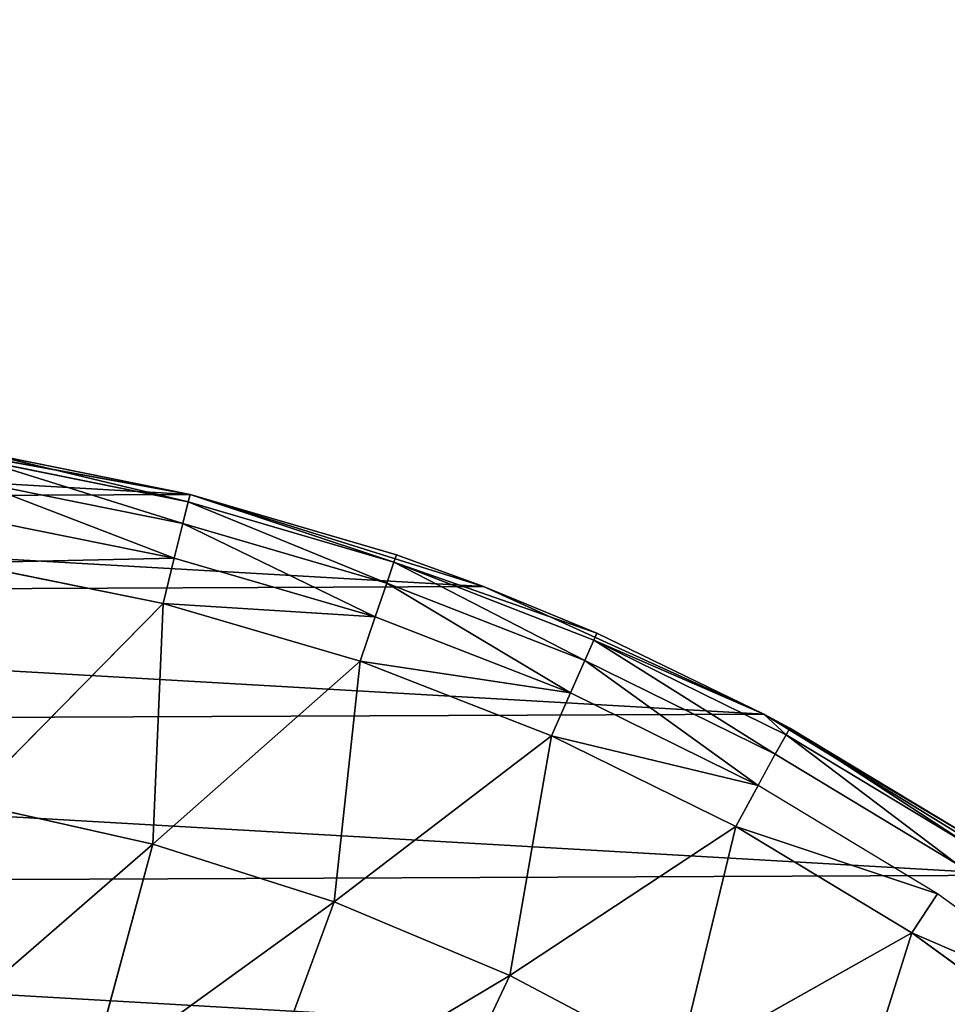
# Model space of a CAD drawing. Extents: x 0 to 602, y -131 to 3.
# Tile 80 of 167: x 261.52 to 262.56, y -4.9 to -3.8. Entities that reach past the tile are written whole.
import ezdxf

# ---------------------------------------------------------------- set-up
doc = ezdxf.new("R2010")
doc.units = 0
doc.header["$LTSCALE"] = 25.4
doc.layers.get('0').update_dxf_attribs({"color": 13, "linetype": 'CONTINUOUS'})

# ---------------------------------------------------------------- blocks, each defined once
blk = doc.blocks.new('PICASSO-LED-8131_STL')
at = {"color": 0}
for p, q in [((127.4477, 343.3388, 57.9121), (127.3858, 342.9997, 57.9121)), ((127.4477, 343.3388, 57.9121), (127.3858, 342.9997, 57.9121)), ((127.2639, 343.0298, 59.5367), (127.3094, 343.2554, 59.5367)), ((127.2639, 343.0298, 59.5367), (127.3094, 343.2554, 59.5367)), ((126.9945, 343.0414, 59.6926), (127.0411, 343.2495, 59.6926)), ((126.9945, 343.0414, 59.6926), (127.0411, 343.2495, 59.6926)), ((127.2639, 343.0298, 59.5367), (127.0411, 343.2495, 59.6926)), ((127.2639, 343.0298, 59.5367), (127.0411, 343.2495, 59.6926)), ((127.3147, 343.0173, 59.4936), (127.361, 343.2473, 59.4936)), ((127.3147, 343.0173, 59.4936), (127.361, 343.2473, 59.4936)), ((127.3534, 343.0077, 59.4388), (127.4004, 343.2411, 59.4388)), ((127.3534, 343.0077, 59.4388), (127.4004, 343.2411, 59.4388)), ((127.3776, 343.0017, 59.3758), (127.4251, 343.2372, 59.3758)), ((127.3776, 343.0017, 59.3758), (127.4251, 343.2372, 59.3758)), ((127.4335, 343.2359, 59.3086), (127.3858, 342.9997, 57.9121)), ((127.4335, 343.2359, 59.3086), (127.3858, 342.9997, 57.9121)), ((127.4335, 343.2359, 59.3086), (127.3858, 342.9997, 59.3086)), ((127.4335, 343.2359, 59.3086), (127.3858, 342.9997, 59.3086)), ((126.9945, 343.0414, 59.6926), (126.7312, 343.1126, 59.832)), ((126.9945, 343.0414, 59.6926), (126.7312, 343.1126, 59.832)), ((126.9298, 342.8382, 59.6926), (126.9945, 343.0414, 59.6926)), ((126.9298, 342.8382, 59.6926), (126.9945, 343.0414, 59.6926)), ((127.1992, 342.809, 59.5367), (126.9945, 343.0414, 59.6926)), ((127.1992, 342.809, 59.5367), (126.9945, 343.0414, 59.6926)), ((127.2639, 343.0298, 59.5367), (126.9945, 343.0414, 59.6926)), ((127.2639, 343.0298, 59.5367), (126.9945, 343.0414, 59.6926)), ((127.1992, 342.809, 59.5367), (127.2639, 343.0298, 59.5367)), ((127.1992, 342.809, 59.5367), (127.2639, 343.0298, 59.5367)), ((127.3147, 343.0173, 59.4936), (127.2639, 343.0298, 59.5367)), ((127.3147, 343.0173, 59.4936), (127.2639, 343.0298, 59.5367)), ((127.2487, 342.7921, 59.4936), (127.3147, 343.0173, 59.4936)), ((127.2487, 342.7921, 59.4936), (127.3147, 343.0173, 59.4936)), ((127.3147, 343.0173, 59.4936), (127.3534, 343.0077, 59.4388)), ((127.3147, 343.0173, 59.4936), (127.3534, 343.0077, 59.4388)), ((127.3858, 342.9997, 57.9121), (127.2828, 342.6707, 57.9121)), ((127.3858, 342.9997, 57.9121), (127.2828, 342.6707, 57.9121)), ((127.2864, 342.7793, 59.4388), (127.3534, 343.0077, 59.4388)), ((127.2864, 342.7793, 59.4388), (127.3534, 343.0077, 59.4388)), ((127.31, 342.7712, 59.3758), (127.3776, 343.0017, 59.3758)), ((127.31, 342.7712, 59.3758), (127.3776, 343.0017, 59.3758)), ((127.3858, 342.9997, 57.9121), (127.3181, 342.7685, 59.3086)), ((127.3858, 342.9997, 59.3086), (127.3181, 342.7685, 59.3086)), ((127.3858, 342.9997, 57.9121), (127.3181, 342.7685, 59.3086)), ((127.3858, 342.9997, 59.3086), (127.3181, 342.7685, 59.3086)), ((127.3534, 343.0077, 59.4388), (127.3776, 343.0017, 59.3758)), ((127.3534, 343.0077, 59.4388), (127.3776, 343.0017, 59.3758)), ((127.3858, 342.9997, 59.3086), (127.3776, 343.0017, 59.3758)), ((127.3858, 342.9997, 59.3086), (127.3776, 343.0017, 59.3758)), ((127.3858, 342.9997, 59.3086), (127.3858, 342.9997, 57.9121)), ((127.3858, 342.9997, 59.3086), (127.3858, 342.9997, 57.9121)), ((126.9298, 342.8382, 59.6926), (126.6738, 342.9324, 59.832)), ((126.9298, 342.8382, 59.6926), (126.6738, 342.9324, 59.832)), ((126.8473, 342.6415, 59.6926), (126.9298, 342.8382, 59.6926)), ((126.8473, 342.6415, 59.6926), (126.9298, 342.8382, 59.6926)), ((127.1157, 342.5945, 59.5367), (126.9298, 342.8382, 59.6926)), ((127.1157, 342.5945, 59.5367), (126.9298, 342.8382, 59.6926)), ((127.1992, 342.809, 59.5367), (126.9298, 342.8382, 59.6926)), ((127.1992, 342.809, 59.5367), (126.9298, 342.8382, 59.6926)), ((127.1157, 342.5945, 59.5367), (127.1992, 342.809, 59.5367)), ((127.1157, 342.5945, 59.5367), (127.1992, 342.809, 59.5367)), ((127.1992, 342.809, 59.5367), (127.2487, 342.7921, 59.4936)), ((127.1992, 342.809, 59.5367), (127.2487, 342.7921, 59.4936)), ((127.1636, 342.5735, 59.4936), (127.2487, 342.7921, 59.4936)), ((127.1636, 342.5735, 59.4936), (127.2487, 342.7921, 59.4936)), ((127.2487, 342.7921, 59.4936), (127.2864, 342.7793, 59.4388)), ((127.2487, 342.7921, 59.4936), (127.2864, 342.7793, 59.4388)), ((127.2001, 342.5575, 59.4388), (127.2864, 342.7793, 59.4388)), ((127.2001, 342.5575, 59.4388), (127.2864, 342.7793, 59.4388)), ((127.2864, 342.7793, 59.4388), (127.31, 342.7712, 59.3758)), ((127.2864, 342.7793, 59.4388), (127.31, 342.7712, 59.3758)), ((127.2229, 342.5474, 59.3758), (127.31, 342.7712, 59.3758)), ((127.2229, 342.5474, 59.3758), (127.31, 342.7712, 59.3758)), ((127.31, 342.7712, 59.3758), (127.2307, 342.544, 59.3086)), ((127.3181, 342.7685, 59.3086), (127.2828, 342.6707, 57.9121)), ((127.3181, 342.7685, 59.3086), (127.2828, 342.6707, 57.9121)), ((127.3181, 342.7685, 59.3086), (127.2828, 342.6707, 59.3086)), ((127.3181, 342.7685, 59.3086), (127.31, 342.7712, 59.3758)), ((126.8473, 342.6415, 59.6926), (126.6007, 342.758, 59.832)), ((126.8473, 342.6415, 59.6926), (126.6007, 342.758, 59.832)), ((127.2828, 342.6707, 57.9121), (127.14, 342.3569, 57.9121)), ((127.2828, 342.6707, 57.9121), (127.14, 342.3569, 57.9121)), ((127.2828, 342.6707, 57.9121), (127.2307, 342.544, 59.3086)), ((127.2828, 342.6707, 57.9121), (127.2307, 342.544, 59.3086)), ((127.2828, 342.6707, 59.3086), (127.2307, 342.544, 59.3086)), ((127.2828, 342.6707, 57.9121), (127.2828, 342.6707, 59.3086)), ((127.2828, 342.6707, 57.9121), (127.2828, 342.6707, 59.3086)), ((126.7478, 342.4529, 59.6926), (126.8473, 342.6415, 59.6926)), ((126.7478, 342.4529, 59.6926), (126.8473, 342.6415, 59.6926)), ((127.0141, 342.3881, 59.5367), (126.8473, 342.6415, 59.6926)), ((127.0141, 342.3881, 59.5367), (126.8473, 342.6415, 59.6926)), ((127.1157, 342.5945, 59.5367), (126.8473, 342.6415, 59.6926)), ((127.1157, 342.5945, 59.5367), (126.8473, 342.6415, 59.6926)), ((127.0141, 342.3881, 59.5367), (127.1157, 342.5945, 59.5367)), ((127.0141, 342.3881, 59.5367), (127.1157, 342.5945, 59.5367)), ((127.1157, 342.5945, 59.5367), (127.1636, 342.5735, 59.4936)), ((127.1157, 342.5945, 59.5367), (127.1636, 342.5735, 59.4936)), ((127.1636, 342.5735, 59.4936), (127.06, 342.363, 59.4936)), ((127.1636, 342.5735, 59.4936), (127.06, 342.363, 59.4936)), ((127.1636, 342.5735, 59.4936), (127.2001, 342.5575, 59.4388)), ((127.1636, 342.5735, 59.4936), (127.2001, 342.5575, 59.4388)), ((127.2001, 342.5575, 59.4388), (127.095, 342.3439, 59.4388)), ((127.2001, 342.5575, 59.4388), (127.095, 342.3439, 59.4388)), ((127.2001, 342.5575, 59.4388), (127.2229, 342.5474, 59.3758)), ((127.2001, 342.5575, 59.4388), (127.2229, 342.5474, 59.3758)), ((127.2229, 342.5474, 59.3758), (127.1169, 342.3319, 59.3758)), ((127.2229, 342.5474, 59.3758), (127.1169, 342.3319, 59.3758)), ((127.2229, 342.5474, 59.3758), (127.14, 342.3569, 59.3086)), ((127.2229, 342.5474, 59.3758), (127.14, 342.3569, 59.3086)), ((127.2229, 342.5474, 59.3758), (127.2307, 342.544, 59.3086)), ((127.2229, 342.5474, 59.3758), (127.2307, 342.544, 59.3086)), ((127.14, 342.3569, 57.9121), (127.2307, 342.544, 59.3086)), ((127.2307, 342.544, 59.3086), (127.14, 342.3569, 59.3086)), ((127.14, 342.3569, 57.9121), (127.2307, 342.544, 59.3086)), ((127.2307, 342.544, 59.3086), (127.14, 342.3569, 59.3086)), ((126.8952, 342.1911, 59.5367), (126.7478, 342.4529, 59.6926)), ((126.8952, 342.1911, 59.5367), (126.7478, 342.4529, 59.6926)), ((127.0141, 342.3881, 59.5367), (126.7478, 342.4529, 59.6926)), ((127.0141, 342.3881, 59.5367), (126.7478, 342.4529, 59.6926)), ((126.8952, 342.1911, 59.5367), (127.0141, 342.3881, 59.5367)), ((126.8952, 342.1911, 59.5367), (127.0141, 342.3881, 59.5367)), ((127.0141, 342.3881, 59.5367), (127.06, 342.363, 59.4936)), ((127.0141, 342.3881, 59.5367), (127.06, 342.363, 59.4936)), ((126.9387, 342.1622, 59.4936), (127.06, 342.363, 59.4936)), ((127.06, 342.363, 59.4936), (127.095, 342.3439, 59.4388)), ((127.14, 342.3569, 57.9121), (126.9598, 342.063, 57.9121)), ((127.14, 342.3569, 57.9121), (126.9598, 342.063, 57.9121)), ((126.9998, 342.1216, 59.3086), (127.14, 342.3569, 57.9121)), ((126.9998, 342.1216, 59.3086), (127.14, 342.3569, 57.9121)), ((127.14, 342.3569, 59.3086), (127.1169, 342.3319, 59.3758)), ((127.14, 342.3569, 59.3086), (127.1243, 342.3278, 59.3086)), ((127.1243, 342.3278, 59.3086), (127.14, 342.3569, 57.9121)), ((127.1243, 342.3278, 59.3086), (127.14, 342.3569, 57.9121)), ((127.14, 342.3569, 59.3086), (127.14, 342.3569, 57.9121)), ((127.14, 342.3569, 59.3086), (127.14, 342.3569, 57.9121)), ((126.9719, 342.1401, 59.4388), (127.095, 342.3439, 59.4388)), ((127.095, 342.3439, 59.4388), (127.1169, 342.3319, 59.3758)), ((127.095, 342.3439, 59.4388), (127.1169, 342.3319, 59.3758)), ((126.9927, 342.1263, 59.3758), (127.1169, 342.3319, 59.3758)), ((126.9927, 342.1263, 59.3758), (127.1169, 342.3319, 59.3758)), ((127.1243, 342.3278, 59.3086), (126.9998, 342.1216, 59.3086)), ((127.1243, 342.3278, 59.3086), (126.9998, 342.1216, 59.3086)), ((127.1169, 342.3319, 59.3758), (127.1243, 342.3278, 59.3086)), ((126.8952, 342.1911, 59.5367), (126.632, 342.2738, 59.6926)), ((126.8952, 342.1911, 59.5367), (126.632, 342.2738, 59.6926)), ((126.7597, 342.005, 59.5367), (126.8952, 342.1911, 59.5367)), ((126.7597, 342.005, 59.5367), (126.8952, 342.1911, 59.5367)), ((126.9387, 342.1622, 59.4936), (126.8952, 342.1911, 59.5367)), ((126.9387, 342.1622, 59.4936), (126.8952, 342.1911, 59.5367)), ((126.8006, 341.9725, 59.4936), (126.9387, 342.1622, 59.4936))]:
    blk.add_line(p, q, dxfattribs=at)
mesh = blk.add_polyface(dxfattribs=at)
corners = [(109.6675, 236.1709, 57.9276), (122.6675, 263.6709, 57.9276), (109.6675, 371.1709, 57.9276), (122.9354, 262.6709, 57.9276), (134.6675, 236.1709, 57.9276), (123.6675, 261.9389, 57.9276), (124.6675, 261.6709, 57.9276), (125.6675, 261.9389, 57.9276), (126.3995, 262.6709, 57.9276), (126.6675, 263.6709, 57.9276), (126.6675, 343.6709, 57.9276), (122.9354, 344.6709, 57.9276), (134.6675, 371.1709, 57.9276), (122.6675, 343.6709, 57.9276), (123.6675, 345.403, 57.9276), (124.6675, 345.6709, 57.9276), (125.6675, 345.403, 57.9276), (126.3995, 344.6709, 57.9276), (122.9354, 264.6709, 57.9276), (122.9354, 342.6709, 57.9276), (123.6675, 341.9389, 57.9276), (123.6675, 265.403, 57.9276), (124.6675, 341.6709, 57.9276), (124.6675, 265.6709, 57.9276), (125.6675, 341.9389, 57.9276), (125.6675, 265.403, 57.9276), (126.3995, 342.6709, 57.9276), (126.3995, 264.6709, 57.9276)]
mesh.append_faces([[corners[k] for k in face] for face in [(0, 1, 2), (1, 0, 3), (3, 4, 5), (5, 4, 6), (6, 4, 7), (7, 4, 8), (8, 4, 9), (2, 11, 12), (11, 2, 13), (12, 10, 4), (18, 13, 1), (13, 18, 19), (19, 18, 20), (20, 21, 22), (22, 23, 24), (24, 25, 26), (26, 9, 10)]], dxfattribs={"vtx0": -1, "vtx1": -1, "color": 0})
mesh.append_faces([[corners[k] for k in face] for face in [(9, 4, 10), (13, 2, 1)]], dxfattribs={"vtx0": -1, "vtx1": -1, "vtx2": -1, "color": 0})
mesh.append_faces([[corners[k] for k in face] for face in [(3, 0, 4), (12, 11, 14), (12, 14, 15), (12, 15, 16), (12, 16, 17), (12, 17, 10), (20, 18, 21), (22, 21, 23), (24, 23, 25), (26, 25, 27), (26, 27, 9)]], dxfattribs={"vtx0": -1, "vtx2": -1, "color": 0})
mesh = blk.add_polyface(dxfattribs=at)
corners = [(134.6675, 371.1709, 0.9276), (109.6675, 236.1709, 0.9276), (109.6675, 371.1709, 0.9276), (134.6675, 236.1709, 0.9276)]
mesh.append_faces([[corners[k] for k in face] for face in [(0, 1, 2), (1, 0, 3)]], dxfattribs={"vtx0": -1, "color": 0})
mesh = blk.add_polyface(dxfattribs=at)
corners = [(109.6675, 370.3709, 57.1276), (122.6675, 343.6709, 57.1276), (109.6675, 236.9709, 57.1276), (122.9354, 344.6709, 57.1276), (134.6675, 370.3709, 57.1276), (123.6675, 345.403, 57.1276), (124.6675, 345.6709, 57.1276), (125.6675, 345.403, 57.1276), (126.3995, 344.6709, 57.1276), (126.6675, 343.6709, 57.1276), (126.6675, 263.6709, 57.1276), (122.9354, 262.6709, 57.1276), (134.6675, 236.9709, 57.1276), (122.6675, 263.6709, 57.1276), (123.6675, 261.9389, 57.1276), (124.6675, 261.6709, 57.1276), (125.6675, 261.9389, 57.1276), (126.3995, 262.6709, 57.1276), (122.9354, 342.6709, 57.1276), (122.9354, 264.6709, 57.1276), (123.6675, 341.9389, 57.1276), (123.6675, 265.403, 57.1276), (124.6675, 341.6709, 57.1276), (124.6675, 265.6709, 57.1276), (125.6675, 341.9389, 57.1276), (125.6675, 265.403, 57.1276), (126.3995, 342.6709, 57.1276), (126.3995, 264.6709, 57.1276)]
mesh.append_faces([[corners[k] for k in face] for face in [(0, 1, 2), (1, 0, 3), (3, 4, 5), (5, 4, 6), (6, 4, 7), (7, 4, 8), (8, 4, 9), (2, 11, 12), (11, 2, 13), (12, 10, 4), (18, 13, 1), (13, 18, 19), (19, 20, 21), (21, 22, 23), (23, 24, 25), (25, 26, 27), (27, 9, 10)]], dxfattribs={"vtx0": -1, "vtx1": -1, "color": 0})
mesh.append_faces([[corners[k] for k in face] for face in [(9, 4, 10), (13, 2, 1)]], dxfattribs={"vtx0": -1, "vtx1": -1, "vtx2": -1, "color": 0})
mesh.append_faces([[corners[k] for k in face] for face in [(3, 0, 4), (12, 11, 14), (12, 14, 15), (12, 15, 16), (12, 16, 17), (12, 17, 10), (19, 18, 20), (21, 20, 22), (23, 22, 24), (25, 24, 26), (27, 26, 9)]], dxfattribs={"vtx0": -1, "vtx2": -1, "color": 0})
mesh = blk.add_polyface(dxfattribs=at)
corners = [(134.6675, 236.9709, 1.7276), (109.6675, 370.3709, 1.7276), (109.6675, 236.9709, 1.7276), (134.6675, 370.3709, 1.7276)]
mesh.append_faces([[corners[k] for k in face] for face in [(0, 1, 2), (1, 0, 3)]], dxfattribs={"vtx0": -1, "color": 0})
mesh = blk.add_polyface(dxfattribs=at)
corners = [(121.913, 344.1735, 57.9121), (121.8736, 343.4865, 57.9121), (121.8721, 343.8312, 57.9121), (121.9174, 343.1445, 57.9121), (121.9956, 344.5082, 57.9121), (122.0029, 342.8106, 57.9121), (122.1188, 344.8302, 57.9121), (122.1289, 342.4897, 57.9121), (122.2805, 345.1346, 57.9121), (122.2933, 342.1866, 57.9121), (122.4785, 345.4169, 57.9121), (122.4937, 341.9061, 57.9121), (122.7096, 345.6726, 57.9121), (122.727, 341.6524, 57.9121), (122.9705, 345.8981, 57.9121), (122.9898, 341.4292, 57.9121), (123.069, 343.6013, 57.9121), (123.0948, 343.9652, 57.9121), (123.257, 346.0897, 57.9121), (123.2851, 344.4766, 57.9121), (123.565, 346.2447, 57.9121), (123.6363, 344.8943, 57.9121), (123.8896, 346.3607, 57.9121), (124.1073, 345.1696, 57.9121), (124.226, 346.4359, 57.9121), (124.6436, 345.2708, 57.9121), (124.5692, 346.4692, 57.9121), (124.9138, 346.4601, 57.9121), (125.1826, 345.1858, 57.9121), (125.2547, 346.4087, 57.9121), (125.6617, 344.9246, 57.9121), (125.5867, 346.3157, 57.9121), (125.9047, 346.1827, 57.9121), (126.0251, 344.5175, 57.9121), (126.204, 346.0117, 57.9121), (126.2307, 344.0121, 57.9121), (126.48, 345.8051, 57.9121), (126.2544, 343.4669, 57.9121), (123.278, 341.24, 57.9121), (123.1263, 343.2411, 57.9121), (123.2637, 342.9032, 57.9121), (123.4741, 342.6052, 57.9121), (123.5872, 341.0877, 57.9121), (123.9016, 342.2661, 57.9121), (123.9129, 340.9745, 57.9121), (124.4183, 342.0905, 57.9121), (124.25, 340.9022, 57.9121), (124.5934, 340.8719, 57.9121), (124.7827, 342.0751, 57.9121), (124.9379, 340.884, 57.9121), (125.3123, 342.2066, 57.9121), (125.2783, 340.9384, 57.9121), (125.6095, 341.0341, 57.9121), (125.475, 342.2896, 57.9121), (125.8922, 342.6414, 57.9121), (125.9264, 341.1699, 57.9121), (126.167, 343.1128, 57.9121), (126.2242, 341.3435, 57.9121), (126.4984, 341.5525, 57.9121), (126.7285, 345.5662, 57.9121), (126.7448, 341.7935, 57.9121), (126.9458, 345.2986, 57.9121), (126.9598, 342.063, 57.9121), (127.1286, 345.0062, 57.9121), (127.14, 342.3569, 57.9121), (127.274, 344.6937, 57.9121), (127.2828, 342.6707, 57.9121), (127.3799, 344.3656, 57.9121), (127.3858, 342.9997, 57.9121), (127.4448, 344.027, 57.9121), (127.4477, 343.3388, 57.9121), (127.4675, 343.683, 57.9121)]
mesh.append_faces([[corners[k] for k in face] for face in [(0, 1, 2), (70, 69, 71)]], dxfattribs={"vtx0": -1, "color": 0})
mesh.append_faces([[corners[k] for k in face] for face in [(1, 0, 3), (3, 4, 5), (5, 6, 7), (7, 8, 9), (9, 10, 11), (11, 12, 13), (13, 14, 15), (16, 14, 17), (17, 18, 19), (19, 20, 21), (21, 22, 23), (23, 24, 25), (25, 27, 28), (28, 29, 30), (30, 32, 33), (33, 34, 35), (35, 36, 37), (38, 41, 42), (42, 43, 44), (44, 45, 46), (46, 45, 47), (47, 48, 49), (49, 50, 51), (51, 50, 52), (52, 54, 55), (55, 56, 57), (57, 37, 58), (58, 59, 60), (60, 61, 62), (62, 63, 64), (64, 65, 66), (66, 67, 68), (68, 69, 70)]], dxfattribs={"vtx0": -1, "vtx1": -1, "color": 0})
mesh.append_faces([[corners[k] for k in face] for face in [(15, 14, 16), (58, 37, 36)]], dxfattribs={"vtx0": -1, "vtx1": -1, "vtx2": -1, "color": 0})
mesh.append_faces([[corners[k] for k in face] for face in [(3, 0, 4), (5, 4, 6), (7, 6, 8), (9, 8, 10), (11, 10, 12), (13, 12, 14), (17, 14, 18), (19, 18, 20), (21, 20, 22), (23, 22, 24), (25, 24, 26), (25, 26, 27), (28, 27, 29), (30, 29, 31), (30, 31, 32), (33, 32, 34), (35, 34, 36), (16, 38, 15), (38, 16, 39), (38, 39, 40), (38, 40, 41), (42, 41, 43), (44, 43, 45), (47, 45, 48), (49, 48, 50), (52, 50, 53), (52, 53, 54), (55, 54, 56), (57, 56, 37), (58, 36, 59), (60, 59, 61), (62, 61, 63), (64, 63, 65), (66, 65, 67), (68, 67, 69)]], dxfattribs={"vtx0": -1, "vtx2": -1, "color": 0})
mesh = blk.add_polyface(dxfattribs=at)
corners = [(127.4477, 343.3388, 57.9121), (127.4335, 343.2359, 59.3086), (127.3858, 342.9997, 57.9121)]
mesh.append_faces([[corners[k] for k in face] for face in [(0, 1, 2)]], dxfattribs={"color": 0})
mesh = blk.add_polyface(dxfattribs=at)
corners = [(126.9945, 343.0414, 59.6926), (126.7725, 343.2972, 59.832), (126.7312, 343.1126, 59.832), (127.0411, 343.2495, 59.6926)]
mesh.append_faces([[corners[k] for k in face] for face in [(0, 1, 2), (1, 0, 3)]], dxfattribs={"vtx0": -1, "color": 0})
mesh = blk.add_polyface(dxfattribs=at)
corners = [(127.3094, 343.2554, 59.5367), (127.0411, 343.2495, 59.6926), (127.2639, 343.0298, 59.5367)]
mesh.append_faces([[corners[k] for k in face] for face in [(0, 1, 2)]], dxfattribs={"color": 0})
mesh = blk.add_polyface(dxfattribs=at)
corners = [(127.3147, 343.0173, 59.4936), (127.3094, 343.2554, 59.5367), (127.2639, 343.0298, 59.5367), (127.361, 343.2473, 59.4936)]
mesh.append_faces([[corners[k] for k in face] for face in [(0, 1, 2), (1, 0, 3)]], dxfattribs={"vtx0": -1, "color": 0})
mesh = blk.add_polyface(dxfattribs=at)
corners = [(127.2639, 343.0298, 59.5367), (127.0411, 343.2495, 59.6926), (126.9945, 343.0414, 59.6926)]
mesh.append_faces([[corners[k] for k in face] for face in [(0, 1, 2)]], dxfattribs={"color": 0})
mesh = blk.add_polyface(dxfattribs=at)
corners = [(127.4004, 343.2411, 59.4388), (127.3147, 343.0173, 59.4936), (127.3534, 343.0077, 59.4388), (127.361, 343.2473, 59.4936)]
mesh.append_faces([[corners[k] for k in face] for face in [(0, 1, 2), (1, 0, 3)]], dxfattribs={"vtx0": -1, "color": 0})
mesh = blk.add_polyface(dxfattribs=at)
corners = [(127.4251, 343.2372, 59.3758), (127.3534, 343.0077, 59.4388), (127.3776, 343.0017, 59.3758), (127.4004, 343.2411, 59.4388)]
mesh.append_faces([[corners[k] for k in face] for face in [(0, 1, 2), (1, 0, 3)]], dxfattribs={"vtx0": -1, "color": 0})
mesh = blk.add_polyface(dxfattribs=at)
corners = [(127.4335, 343.2359, 59.3086), (127.3776, 343.0017, 59.3758), (127.3858, 342.9997, 59.3086), (127.4251, 343.2372, 59.3758)]
mesh.append_faces([[corners[k] for k in face] for face in [(0, 1, 2), (1, 0, 3)]], dxfattribs={"vtx0": -1, "color": 0})
mesh = blk.add_polyface(dxfattribs=at)
corners = [(127.4335, 343.2359, 59.3086), (127.3858, 342.9997, 59.3086), (127.3858, 342.9997, 57.9121)]
mesh.append_faces([[corners[k] for k in face] for face in [(0, 1, 2)]], dxfattribs={"color": 0})
mesh = blk.add_polyface(dxfattribs=at)
corners = [(126.9298, 342.8382, 59.6926), (126.7312, 343.1126, 59.832), (126.6738, 342.9324, 59.832), (126.9945, 343.0414, 59.6926)]
mesh.append_faces([[corners[k] for k in face] for face in [(0, 1, 2), (1, 0, 3)]], dxfattribs={"vtx0": -1, "color": 0})
mesh = blk.add_polyface(dxfattribs=at)
corners = [(127.1992, 342.809, 59.5367), (126.9945, 343.0414, 59.6926), (126.9298, 342.8382, 59.6926)]
mesh.append_faces([[corners[k] for k in face] for face in [(0, 1, 2)]], dxfattribs={"color": 0})
mesh = blk.add_polyface(dxfattribs=at)
corners = [(127.2639, 343.0298, 59.5367), (126.9945, 343.0414, 59.6926), (127.1992, 342.809, 59.5367)]
mesh.append_faces([[corners[k] for k in face] for face in [(0, 1, 2)]], dxfattribs={"color": 0})
mesh = blk.add_polyface(dxfattribs=at)
corners = [(127.2487, 342.7921, 59.4936), (127.2639, 343.0298, 59.5367), (127.1992, 342.809, 59.5367), (127.3147, 343.0173, 59.4936)]
mesh.append_faces([[corners[k] for k in face] for face in [(0, 1, 2), (1, 0, 3)]], dxfattribs={"vtx0": -1, "color": 0})
mesh = blk.add_polyface(dxfattribs=at)
corners = [(127.3534, 343.0077, 59.4388), (127.2487, 342.7921, 59.4936), (127.2864, 342.7793, 59.4388), (127.3147, 343.0173, 59.4936)]
mesh.append_faces([[corners[k] for k in face] for face in [(0, 1, 2), (1, 0, 3)]], dxfattribs={"vtx0": -1, "color": 0})
mesh = blk.add_polyface(dxfattribs=at)
corners = [(127.3858, 342.9997, 57.9121), (127.3181, 342.7685, 59.3086), (127.2828, 342.6707, 57.9121)]
mesh.append_faces([[corners[k] for k in face] for face in [(0, 1, 2)]], dxfattribs={"color": 0})
mesh = blk.add_polyface(dxfattribs=at)
corners = [(127.3776, 343.0017, 59.3758), (127.2864, 342.7793, 59.4388), (127.31, 342.7712, 59.3758), (127.3534, 343.0077, 59.4388)]
mesh.append_faces([[corners[k] for k in face] for face in [(0, 1, 2), (1, 0, 3)]], dxfattribs={"vtx0": -1, "color": 0})
mesh = blk.add_polyface(dxfattribs=at)
corners = [(127.3858, 342.9997, 59.3086), (127.31, 342.7712, 59.3758), (127.3181, 342.7685, 59.3086), (127.3776, 343.0017, 59.3758)]
mesh.append_faces([[corners[k] for k in face] for face in [(0, 1, 2), (1, 0, 3)]], dxfattribs={"vtx0": -1, "color": 0})
mesh = blk.add_polyface(dxfattribs=at)
corners = [(127.3858, 342.9997, 59.3086), (127.3181, 342.7685, 59.3086), (127.3858, 342.9997, 57.9121)]
mesh.append_faces([[corners[k] for k in face] for face in [(0, 1, 2)]], dxfattribs={"color": 0})
mesh = blk.add_polyface(dxfattribs=at)
corners = [(126.8473, 342.6415, 59.6926), (126.6738, 342.9324, 59.832), (126.6007, 342.758, 59.832), (126.9298, 342.8382, 59.6926)]
mesh.append_faces([[corners[k] for k in face] for face in [(0, 1, 2), (1, 0, 3)]], dxfattribs={"vtx0": -1, "color": 0})
mesh = blk.add_polyface(dxfattribs=at)
corners = [(127.1157, 342.5945, 59.5367), (126.9298, 342.8382, 59.6926), (126.8473, 342.6415, 59.6926)]
mesh.append_faces([[corners[k] for k in face] for face in [(0, 1, 2)]], dxfattribs={"color": 0})
mesh = blk.add_polyface(dxfattribs=at)
corners = [(127.1992, 342.809, 59.5367), (126.9298, 342.8382, 59.6926), (127.1157, 342.5945, 59.5367)]
mesh.append_faces([[corners[k] for k in face] for face in [(0, 1, 2)]], dxfattribs={"color": 0})
mesh = blk.add_polyface(dxfattribs=at)
corners = [(127.1636, 342.5735, 59.4936), (127.1992, 342.809, 59.5367), (127.1157, 342.5945, 59.5367), (127.2487, 342.7921, 59.4936)]
mesh.append_faces([[corners[k] for k in face] for face in [(0, 1, 2), (1, 0, 3)]], dxfattribs={"vtx0": -1, "color": 0})
mesh = blk.add_polyface(dxfattribs=at)
corners = [(127.2864, 342.7793, 59.4388), (127.1636, 342.5735, 59.4936), (127.2001, 342.5575, 59.4388), (127.2487, 342.7921, 59.4936)]
mesh.append_faces([[corners[k] for k in face] for face in [(0, 1, 2), (1, 0, 3)]], dxfattribs={"vtx0": -1, "color": 0})
mesh = blk.add_polyface(dxfattribs=at)
corners = [(127.31, 342.7712, 59.3758), (127.2001, 342.5575, 59.4388), (127.2229, 342.5474, 59.3758), (127.2864, 342.7793, 59.4388)]
mesh.append_faces([[corners[k] for k in face] for face in [(0, 1, 2), (1, 0, 3)]], dxfattribs={"vtx0": -1, "color": 0})
mesh = blk.add_polyface(dxfattribs=at)
corners = [(127.31, 342.7712, 59.3758), (127.2229, 342.5474, 59.3758), (127.2307, 342.544, 59.3086)]
mesh.append_faces([[corners[k] for k in face] for face in [(0, 1, 2)]], dxfattribs={"color": 0})
mesh = blk.add_polyface(dxfattribs=at)
corners = [(127.3181, 342.7685, 59.3086), (127.2828, 342.6707, 59.3086), (127.2828, 342.6707, 57.9121)]
mesh.append_faces([[corners[k] for k in face] for face in [(0, 1, 2)]], dxfattribs={"color": 0})
mesh = blk.add_polyface(dxfattribs=at)
corners = [(126.7478, 342.4529, 59.6926), (126.6007, 342.758, 59.832), (126.5124, 342.5907, 59.832), (126.8473, 342.6415, 59.6926)]
mesh.append_faces([[corners[k] for k in face] for face in [(0, 1, 2), (1, 0, 3)]], dxfattribs={"vtx0": -1, "color": 0})
mesh = blk.add_polyface(dxfattribs=at)
corners = [(127.2828, 342.6707, 57.9121), (127.2307, 342.544, 59.3086), (127.14, 342.3569, 57.9121)]
mesh.append_faces([[corners[k] for k in face] for face in [(0, 1, 2)]], dxfattribs={"color": 0})
mesh = blk.add_polyface(dxfattribs=at)
corners = [(127.2828, 342.6707, 59.3086), (127.2307, 342.544, 59.3086), (127.2828, 342.6707, 57.9121)]
mesh.append_faces([[corners[k] for k in face] for face in [(0, 1, 2)]], dxfattribs={"color": 0})
mesh = blk.add_polyface(dxfattribs=at)
corners = [(127.0141, 342.3881, 59.5367), (126.8473, 342.6415, 59.6926), (126.7478, 342.4529, 59.6926)]
mesh.append_faces([[corners[k] for k in face] for face in [(0, 1, 2)]], dxfattribs={"color": 0})
mesh = blk.add_polyface(dxfattribs=at)
corners = [(127.1157, 342.5945, 59.5367), (126.8473, 342.6415, 59.6926), (127.0141, 342.3881, 59.5367)]
mesh.append_faces([[corners[k] for k in face] for face in [(0, 1, 2)]], dxfattribs={"color": 0})
mesh = blk.add_polyface(dxfattribs=at)
corners = [(127.06, 342.363, 59.4936), (127.1157, 342.5945, 59.5367), (127.0141, 342.3881, 59.5367), (127.1636, 342.5735, 59.4936)]
mesh.append_faces([[corners[k] for k in face] for face in [(0, 1, 2), (1, 0, 3)]], dxfattribs={"vtx0": -1, "color": 0})
mesh = blk.add_polyface(dxfattribs=at)
corners = [(127.2001, 342.5575, 59.4388), (127.06, 342.363, 59.4936), (127.095, 342.3439, 59.4388), (127.1636, 342.5735, 59.4936)]
mesh.append_faces([[corners[k] for k in face] for face in [(0, 1, 2), (1, 0, 3)]], dxfattribs={"vtx0": -1, "color": 0})
mesh = blk.add_polyface(dxfattribs=at)
corners = [(127.2229, 342.5474, 59.3758), (127.095, 342.3439, 59.4388), (127.1169, 342.3319, 59.3758), (127.2001, 342.5575, 59.4388)]
mesh.append_faces([[corners[k] for k in face] for face in [(0, 1, 2), (1, 0, 3)]], dxfattribs={"vtx0": -1, "color": 0})
mesh = blk.add_polyface(dxfattribs=at)
corners = [(127.2229, 342.5474, 59.3758), (127.1169, 342.3319, 59.3758), (127.14, 342.3569, 59.3086)]
mesh.append_faces([[corners[k] for k in face] for face in [(0, 1, 2)]], dxfattribs={"color": 0})
mesh = blk.add_polyface(dxfattribs=at)
corners = [(127.2229, 342.5474, 59.3758), (127.14, 342.3569, 59.3086), (127.2307, 342.544, 59.3086)]
mesh.append_faces([[corners[k] for k in face] for face in [(0, 1, 2)]], dxfattribs={"color": 0})
mesh = blk.add_polyface(dxfattribs=at)
corners = [(127.2307, 342.544, 59.3086), (127.14, 342.3569, 59.3086), (127.14, 342.3569, 57.9121)]
mesh.append_faces([[corners[k] for k in face] for face in [(0, 1, 2)]], dxfattribs={"color": 0})
mesh = blk.add_polyface(dxfattribs=at)
corners = [(126.8952, 342.1911, 59.5367), (126.7478, 342.4529, 59.6926), (126.632, 342.2738, 59.6926)]
mesh.append_faces([[corners[k] for k in face] for face in [(0, 1, 2)]], dxfattribs={"color": 0})
mesh = blk.add_polyface(dxfattribs=at)
corners = [(127.0141, 342.3881, 59.5367), (126.7478, 342.4529, 59.6926), (126.8952, 342.1911, 59.5367)]
mesh.append_faces([[corners[k] for k in face] for face in [(0, 1, 2)]], dxfattribs={"color": 0})
mesh = blk.add_polyface(dxfattribs=at)
corners = [(126.9387, 342.1622, 59.4936), (127.0141, 342.3881, 59.5367), (126.8952, 342.1911, 59.5367), (127.06, 342.363, 59.4936)]
mesh.append_faces([[corners[k] for k in face] for face in [(0, 1, 2), (1, 0, 3)]], dxfattribs={"vtx0": -1, "color": 0})
mesh = blk.add_polyface(dxfattribs=at)
corners = [(127.14, 342.3569, 57.9121), (126.9998, 342.1216, 59.3086), (126.9598, 342.063, 57.9121)]
mesh.append_faces([[corners[k] for k in face] for face in [(0, 1, 2)]], dxfattribs={"color": 0})
mesh = blk.add_polyface(dxfattribs=at)
corners = [(127.14, 342.3569, 57.9121), (127.1243, 342.3278, 59.3086), (126.9998, 342.1216, 59.3086)]
mesh.append_faces([[corners[k] for k in face] for face in [(0, 1, 2)]], dxfattribs={"color": 0})
mesh = blk.add_polyface(dxfattribs=at)
corners = [(127.14, 342.3569, 59.3086), (127.1243, 342.3278, 59.3086), (127.14, 342.3569, 57.9121)]
mesh.append_faces([[corners[k] for k in face] for face in [(0, 1, 2)]], dxfattribs={"color": 0})
mesh = blk.add_polyface(dxfattribs=at)
corners = [(127.1169, 342.3319, 59.3758), (126.9719, 342.1401, 59.4388), (126.9927, 342.1263, 59.3758), (127.095, 342.3439, 59.4388)]
mesh.append_faces([[corners[k] for k in face] for face in [(0, 1, 2), (1, 0, 3)]], dxfattribs={"vtx0": -1, "color": 0})
mesh = blk.add_polyface(dxfattribs=at)
corners = [(127.1243, 342.3278, 59.3086), (126.9927, 342.1263, 59.3758), (126.9998, 342.1216, 59.3086), (127.1169, 342.3319, 59.3758)]
mesh.append_faces([[corners[k] for k in face] for face in [(0, 1, 2), (1, 0, 3)]], dxfattribs={"vtx0": -1, "color": 0})
mesh = blk.add_polyface(dxfattribs=at)
corners = [(126.8952, 342.1911, 59.5367), (126.632, 342.2738, 59.6926), (126.7597, 342.005, 59.5367)]
mesh.append_faces([[corners[k] for k in face] for face in [(0, 1, 2)]], dxfattribs={"color": 0})
mesh = blk.add_polyface(dxfattribs=at)
corners = [(126.8006, 341.9725, 59.4936), (126.8952, 342.1911, 59.5367), (126.7597, 342.005, 59.5367), (126.9387, 342.1622, 59.4936)]
mesh.append_faces([[corners[k] for k in face] for face in [(0, 1, 2), (1, 0, 3)]], dxfattribs={"vtx0": -1, "color": 0})

msp = doc.modelspace()

# ---------------------------------------------------------------- block references
at = {"color": 8, "rotation": 90.00000000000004}
msp.add_blockref('PICASSO-LED-8131_STL', (604.715, -131.72, -0.9276), dxfattribs=at)

doc.saveas('drawing.dxf')
